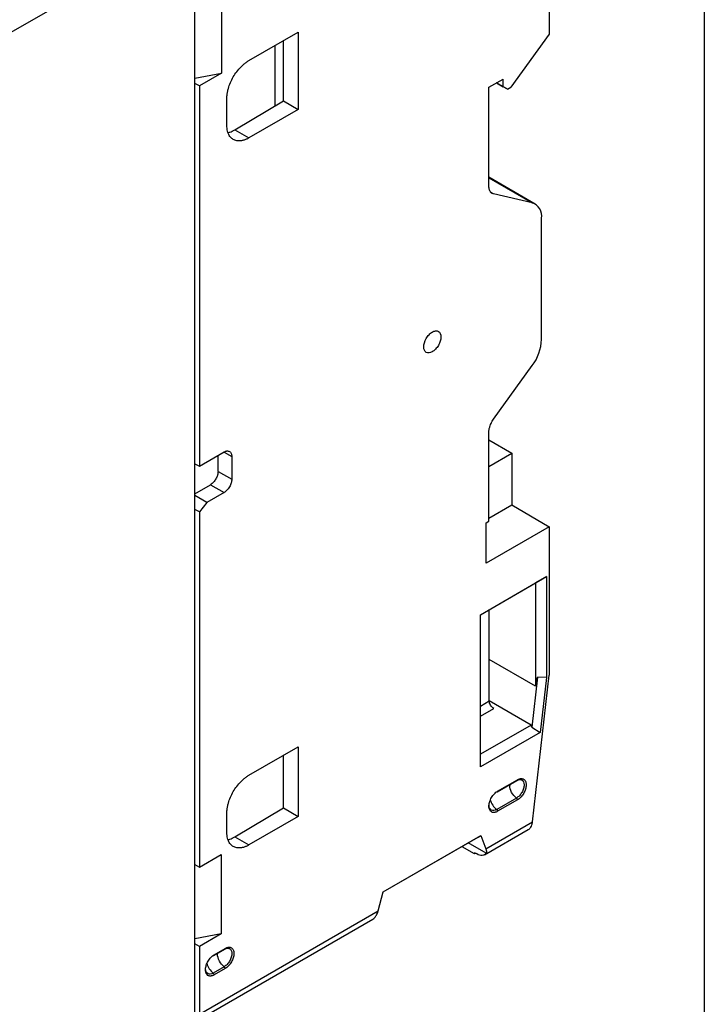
# Model space of a CAD drawing. Header units: inches. Extents: x 0.5 to 21.5, y 0.5 to 16.5.
# Tile 17 of 21: x 19.8 to 21.5, y 11.4 to 13.9. Entities that reach past the tile are written whole.
import ezdxf

# ---------------------------------------------------------------- set-up
doc = ezdxf.new("R2010")
doc.units = ezdxf.units.IN
doc.header["$LTSCALE"] = 2
doc.header["$MEASUREMENT"] = 0
doc.layers.add('TEXT', color=140, linetype='Continuous', lineweight=25)

msp = doc.modelspace()

# ---------------------------------------------------------------- linework, layer by layer
for p, q in [((21.1072, 14.6172), (21.1072, 13.8634)), ((20.2094, 14.1374), (19.7292, 13.8601)), ((20.2094, 11.3406), (20.2094, 14.1374)), ((20.2762, 13.9651), (20.2762, 13.7641)), ((20.3458, 13.7963), (20.4711, 13.8686)), ((20.4711, 13.8686), (20.4711, 13.6725)), ((21.1072, 13.8634), (21.0098, 13.7284)), ((20.412, 13.8345), (20.412, 13.6816)), ((20.4333, 13.6943), (20.4333, 13.8468)), ((20.2094, 13.7513), (20.2762, 13.7641)), ((20.2762, 13.7641), (20.2206, 13.732)), ((20.2206, 13.732), (20.2094, 13.7384)), ((20.2206, 13.732), (20.2206, 12.7679)), ((20.9541, 13.7284), (20.9903, 13.7493)), ((20.9541, 13.4776), (20.9541, 13.7284)), ((20.9736, 13.7396), (20.9903, 13.73)), ((21.0014, 13.7236), (20.9736, 13.7396)), ((20.9903, 13.73), (20.9903, 13.7493)), ((21.0014, 13.7236), (20.9903, 13.73)), ((21.0014, 13.7236), (21.0098, 13.7284)), ((20.2902, 13.6323), (20.2902, 13.6998)), ((20.3102, 13.6207), (20.4333, 13.6943)), ((20.4333, 13.6943), (20.4711, 13.6725)), ((20.4711, 13.6725), (20.3458, 13.6002)), ((20.3102, 13.6207), (20.3458, 13.6002)), ((21.0714, 13.4326), (20.9541, 13.5003)), ((20.9541, 13.4989), (21.064, 13.4355)), ((20.966, 13.4582), (20.9599, 13.4617)), ((21.064, 13.4355), (20.966, 13.4582)), ((21.0877, 13.0894), (21.0877, 13.3965)), ((20.966, 12.8872), (21.064, 13.023)), ((20.9541, 12.6289), (20.9541, 12.854)), ((20.9541, 12.8347), (21.0126, 12.8009)), ((20.2206, 12.7679), (20.2832, 12.8041)), ((20.2834, 12.8039), (20.3027, 12.7928)), ((20.2678, 12.755), (20.2678, 12.7952)), ((20.3027, 12.7928), (20.3027, 12.7349)), ((20.9541, 12.7672), (21.0126, 12.8009)), ((21.0126, 12.8009), (21.0126, 12.6701)), ((20.2094, 12.7743), (20.2206, 12.7679)), ((20.2678, 12.755), (20.3027, 12.7349)), ((20.2094, 12.6976), (20.2487, 12.7211)), ((20.2487, 12.7211), (20.2832, 12.7012)), ((20.2398, 12.6762), (20.2094, 12.6937)), ((20.2832, 12.7012), (20.2398, 12.6762)), ((20.2206, 12.6522), (20.2094, 12.6586)), ((20.2398, 12.6762), (20.2206, 12.6522)), ((20.9541, 12.6363), (21.0126, 12.6701)), ((21.0126, 12.6701), (21.1072, 12.6145)), ((20.2206, 12.6522), (20.2206, 11.7517)), ((20.9469, 12.6248), (20.9541, 12.6289)), ((20.9469, 12.5219), (20.9469, 12.6248)), ((21.1072, 12.6145), (20.9469, 12.5219)), ((21.1072, 12.6145), (21.1072, 12.2383)), ((20.933, 12.3917), (21.1, 12.4881)), ((21.1, 12.4881), (21.0722, 12.4721)), ((21.1, 12.4881), (21.1, 12.2324)), ((20.933, 12.3917), (21.0722, 12.4721)), ((21.0722, 12.4721), (21.0722, 12.2105)), ((20.9552, 12.1731), (20.9552, 12.4046)), ((20.933, 12.0059), (20.933, 12.3917)), ((21.0722, 12.2105), (20.9552, 12.278)), ((21.0777, 12.2333), (21.0633, 12.1069)), ((21.065, 11.8668), (21.1072, 12.2383)), ((21.0722, 12.2105), (21.0777, 12.2333)), ((21.1, 12.2324), (21.0777, 12.2333)), ((21.1, 12.2324), (21.0842, 12.0932)), ((20.933, 12.1602), (20.9552, 12.1731)), ((21.0609, 12.112), (20.9552, 12.173)), ((20.933, 12.1345), (20.9664, 12.1538)), ((21.0609, 12.112), (20.933, 12.0381)), ((21.0633, 12.1069), (21.0609, 12.112)), ((21.0633, 12.1069), (21.0842, 12.0932)), ((21.0842, 12.0932), (20.933, 12.0059)), ((20.3458, 11.9848), (20.4711, 12.0571)), ((20.4711, 12.0571), (20.4711, 11.8803)), ((20.4333, 11.9021), (20.4333, 12.0353)), ((20.9756, 11.9425), (21.0257, 11.9715)), ((20.9764, 11.9443), (21.0265, 11.9733)), ((21.0071, 11.9607), (21.007, 11.959)), ((21.0241, 11.9268), (20.9739, 11.8979)), ((21.0265, 11.9222), (20.9764, 11.8933)), ((20.2902, 11.8401), (20.2902, 11.8883)), ((20.3102, 11.8285), (20.4333, 11.9021)), ((20.4711, 11.8803), (20.3458, 11.808)), ((20.4333, 11.9021), (20.4711, 11.8803)), ((20.9463, 11.7982), (21.065, 11.8668)), ((20.6864, 11.6891), (20.9334, 11.8316)), ((20.9272, 11.828), (20.9334, 11.8316)), ((20.9334, 11.8316), (20.9463, 11.7982)), ((20.9432, 11.7831), (21.0541, 11.8471)), ((20.3102, 11.8285), (20.3458, 11.808)), ((20.6864, 11.6891), (20.9272, 11.828)), ((20.9476, 11.7872), (20.902, 11.8135)), ((20.2206, 11.7517), (20.2756, 11.7835)), ((20.2756, 11.7835), (20.2756, 11.5826)), ((20.8862, 11.8034), (20.8862, 11.8044)), ((20.9179, 11.7851), (20.8862, 11.8034)), ((20.9235, 11.7851), (20.9179, 11.7883)), ((20.9179, 11.7851), (20.9179, 11.7883)), ((20.9207, 11.7867), (20.9179, 11.7851)), ((20.2094, 11.7581), (20.2206, 11.7517)), ((20.6736, 11.6408), (20.6864, 11.6891)), ((20.2206, 11.3793), (20.6736, 11.6408)), ((20.2124, 11.3613), (20.6603, 11.6198)), ((20.2756, 11.5826), (20.2094, 11.5698)), ((20.2756, 11.5826), (20.2206, 11.5508)), ((20.2206, 11.5508), (20.2094, 11.5572)), ((20.2206, 11.5508), (20.2206, 11.3793)), ((20.2573, 11.5279), (20.2852, 11.544)), ((20.2581, 11.5297), (20.286, 11.5458)), ((20.2665, 11.5315), (20.2666, 11.5332)), ((20.2835, 11.4993), (20.2557, 11.4833)), ((20.286, 11.4947), (20.2581, 11.4787))]:
    msp.add_line(p, q)
for centre, radius, start, end in [((21.0522, 13.4016), 0.0359, 351.8706, 70.8446), ((20.9689, 13.0944), 0.1189, 323.0787, 357.5561), ((21.0245, 11.9731), 0.00197, 305.4665, 5.8456), ((20.9747, 11.944), 0.00167, 241.8784, 10.5366), ((21.001, 11.9332), 0.0445, 193.8803, 232.4682), ((21.0204, 11.9219), 0.00614, 2.8578, 52.9926), ((20.284, 11.5456), 0.00197, 305.4665, 5.8456), ((20.2825, 11.5183), 0.0441, 193.5794, 232.6154), ((20.2565, 11.5294), 0.00167, 241.8784, 10.5366), ((20.2799, 11.4944), 0.00614, 2.8578, 52.9926)]:
    msp.add_arc(centre, radius, start, end)
for points, knots in [([(20.2902, 13.6998), (20.2902, 13.7012), (20.2902, 13.7039), (20.2906, 13.7081), (20.2911, 13.7124), (20.2919, 13.7168), (20.2928, 13.7212), (20.2949, 13.7291), (20.299, 13.7405), (20.3062, 13.7549), (20.315, 13.7683), (20.3239, 13.7787), (20.3319, 13.7864), (20.3388, 13.7919), (20.3435, 13.7948), (20.3458, 13.7963)], [0, 0, 0, 0, 0.040276, 0.080243, 0.120058, 0.159883, 0.199877, 0.240199, 0.370043, 0.500057, 0.629901, 0.759916, 0.840121, 0.919721, 1, 1, 1, 1]), ([(20.3458, 13.6002), (20.3447, 13.5995), (20.3423, 13.5982), (20.3388, 13.5966), (20.3354, 13.5952), (20.332, 13.5942), (20.3286, 13.5933), (20.3229, 13.5924), (20.315, 13.5926), (20.3062, 13.5958), (20.299, 13.6018), (20.2944, 13.6094), (20.2918, 13.6172), (20.2904, 13.6244), (20.2902, 13.6297), (20.2902, 13.6323)], [0, 0, 0, 0, 0.040276, 0.080243, 0.120058, 0.159883, 0.199877, 0.240199, 0.370043, 0.500057, 0.629901, 0.759916, 0.840121, 0.919721, 1, 1, 1, 1]), ([(20.2936, 13.6141), (20.2951, 13.6143), (20.3004, 13.6152), (20.3061, 13.6184), (20.3102, 13.6207)], [0, 0, 0, 0, 0.266803, 1, 1, 1, 1]), ([(20.966, 13.4582), (20.9653, 13.4584), (20.9638, 13.4588), (20.9619, 13.4598), (20.9601, 13.461), (20.9586, 13.4627), (20.9569, 13.465), (20.9554, 13.4682), (20.9543, 13.4726), (20.9542, 13.4759), (20.9541, 13.4776)], [0, 0, 0, 0, 0.100882, 0.2004029, 0.2994954, 0.3991047, 0.5001612, 0.6673819, 0.8325362, 1, 1, 1, 1]), ([(20.789, 13.0705), (20.789, 13.0672), (20.7896, 13.0643), (20.7918, 13.0595), (20.7934, 13.0576), (20.7994, 13.0541), (20.8051, 13.0547), (20.8136, 13.0596), (20.8164, 13.0619), (20.8217, 13.0674), (20.8241, 13.0707), (20.8281, 13.0777), (20.8297, 13.0814), (20.8319, 13.0887), (20.8324, 13.0923), (20.8325, 13.1021), (20.8301, 13.1073), (20.8241, 13.1108), (20.8217, 13.1113), (20.8164, 13.1107), (20.8136, 13.1098), (20.8079, 13.1065), (20.8051, 13.1042), (20.7998, 13.0986), (20.7974, 13.0954), (20.7914, 13.085), (20.789, 13.0771), (20.789, 13.0705)], [0, 0, 0, 0, 0.0625, 0.0625, 0.125, 0.125, 0.25, 0.25, 0.3125, 0.3125, 0.375, 0.375, 0.4375, 0.4375, 0.5, 0.5, 0.625, 0.625, 0.6875, 0.6875, 0.75, 0.75, 0.8125, 0.8125, 0.875, 0.875, 1, 1, 1, 1]), ([(20.9541, 12.854), (20.9541, 12.855), (20.9542, 12.8571), (20.9546, 12.8604), (20.9552, 12.8637), (20.9561, 12.8672), (20.9575, 12.8714), (20.9595, 12.8764), (20.9624, 12.882), (20.9648, 12.8854), (20.966, 12.8872)], [0, 0, 0, 0, 0.100882, 0.200403, 0.299495, 0.399105, 0.500161, 0.667382, 0.832536, 1, 1, 1, 1]), ([(20.2832, 12.8041), (20.284, 12.8045), (20.2856, 12.8054), (20.2881, 12.8062), (20.2909, 12.8068), (20.294, 12.8067), (20.2971, 12.8056), (20.2996, 12.8035), (20.3014, 12.8005), (20.3025, 12.7969), (20.3026, 12.7942), (20.3027, 12.7928)], [0, 0, 0, 0, 0.080158, 0.159784, 0.240154, 0.36988, 0.500094, 0.629821, 0.760035, 0.879899, 1, 1, 1, 1]), ([(20.2678, 12.755), (20.2678, 12.7542), (20.2678, 12.7525), (20.2675, 12.7499), (20.267, 12.7473), (20.2661, 12.7441), (20.2646, 12.7402), (20.2623, 12.7358), (20.2596, 12.7315), (20.2565, 12.7274), (20.2528, 12.7238), (20.2501, 12.722), (20.2487, 12.7211)], [0, 0, 0, 0, 0.071997, 0.140758, 0.207028, 0.271638, 0.380797, 0.500182, 0.61912, 0.728732, 0.859144, 1, 1, 1, 1]), ([(20.3027, 12.7349), (20.3027, 12.734), (20.3026, 12.7321), (20.3021, 12.729), (20.3012, 12.7252), (20.2996, 12.7207), (20.2971, 12.7157), (20.294, 12.711), (20.2905, 12.7069), (20.2869, 12.7035), (20.2844, 12.702), (20.2832, 12.7012)], [0, 0, 0, 0, 0.080158, 0.159784, 0.240154, 0.36988, 0.500094, 0.629821, 0.760035, 0.879899, 1, 1, 1, 1]), ([(20.9664, 12.1538), (20.9634, 12.1555), (20.9605, 12.1585), (20.9564, 12.1657), (20.9552, 12.1697), (20.9552, 12.1731)], [0, 0, 0, 0, 0.5, 0.5, 1, 1, 1, 1]), ([(20.2902, 11.8883), (20.2902, 11.8897), (20.2902, 11.8924), (20.2906, 11.8966), (20.2911, 11.9009), (20.2919, 11.9053), (20.2928, 11.9097), (20.2949, 11.9176), (20.299, 11.929), (20.3062, 11.9434), (20.315, 11.9568), (20.3239, 11.9672), (20.3319, 11.9749), (20.3388, 11.9804), (20.3435, 11.9833), (20.3458, 11.9848)], [0, 0, 0, 0, 0.0402761, 0.0802426, 0.1200582, 0.159883, 0.1998773, 0.2401994, 0.3700431, 0.5000574, 0.6299012, 0.7599156, 0.8401208, 0.919721, 1, 1, 1, 1]), ([(21.0241, 11.9268), (21.0193, 11.9302), (21.015, 11.9354), (21.0087, 11.9472), (21.007, 11.9535), (21.007, 11.959)], [0, 0, 0, 0, 0.5, 0.5, 1, 1, 1, 1]), ([(21.0336, 11.9736), (21.035, 11.9735), (21.0387, 11.9732), (21.0423, 11.9684), (21.0439, 11.9606), (21.0424, 11.9509), (21.0381, 11.9411), (21.0316, 11.9322), (21.0266, 11.9286), (21.0241, 11.9268)], [0, 0, 0, 0, 0.099695, 0.249746, 0.399797, 0.549847, 0.699898, 0.849949, 1, 1, 1, 1]), ([(21.0257, 11.9715), (21.0278, 11.9725), (21.0319, 11.9744), (21.035, 11.9738), (21.0365, 11.9734)], [0, 0, 0, 0, 0.505648, 1, 1, 1, 1]), ([(21.0265, 11.9733), (21.0274, 11.9737), (21.0291, 11.9747), (21.0317, 11.9756), (21.0342, 11.9762), (21.0366, 11.9763), (21.0394, 11.976), (21.0424, 11.9749), (21.0459, 11.9719), (21.0485, 11.9661), (21.0488, 11.9571), (21.0463, 11.9468), (21.0422, 11.9383), (21.0379, 11.9323), (21.0343, 11.9282), (21.0305, 11.9247), (21.0278, 11.9231), (21.0265, 11.9222)], [0, 0, 0, 0, 0.038474, 0.076138, 0.113539, 0.151235, 0.189772, 0.253299, 0.317022, 0.430531, 0.544407, 0.657593, 0.771442, 0.828474, 0.885711, 0.942805, 1, 1, 1, 1]), ([(20.9764, 11.8933), (20.9755, 11.8928), (20.9739, 11.8919), (20.9714, 11.891), (20.969, 11.8904), (20.9663, 11.8902), (20.9633, 11.8905), (20.9595, 11.8922), (20.9559, 11.8962), (20.9539, 11.9037), (20.9546, 11.9129), (20.9573, 11.9214), (20.9608, 11.9281), (20.9641, 11.9331), (20.9679, 11.9377), (20.9721, 11.9416), (20.9749, 11.9434), (20.9764, 11.9443)], [0, 0, 0, 0, 0.036523, 0.072596, 0.108697, 0.145305, 0.200258, 0.255444, 0.364669, 0.473144, 0.582139, 0.691031, 0.751922, 0.813013, 0.875709, 0.937213, 1, 1, 1, 1]), ([(20.9603, 11.8965), (20.9586, 11.8979), (20.9555, 11.9005), (20.955, 11.906), (20.9547, 11.9086)], [0, 0, 0, 0, 0.515611, 1, 1, 1, 1]), ([(20.9764, 11.8933), (20.9764, 11.894), (20.9762, 11.8949), (20.9752, 11.8967), (20.9746, 11.8975), (20.9739, 11.8979)], [0, 0, 0, 0, 0.5, 0.5, 1, 1, 1, 1]), ([(21.054, 11.8471), (21.0541, 11.8471), (21.0567, 11.8482), (21.06, 11.8522), (21.0636, 11.859), (21.0645, 11.8641), (21.065, 11.8668)], [0, 0, 0, 0, 0.001915, 0.420088, 0.690023, 1, 1, 1, 1]), ([(20.3458, 11.808), (20.3447, 11.8073), (20.3423, 11.806), (20.3388, 11.8044), (20.3354, 11.803), (20.332, 11.8019), (20.3286, 11.8011), (20.3229, 11.8002), (20.315, 11.8003), (20.3062, 11.8036), (20.299, 11.8096), (20.2944, 11.8172), (20.2918, 11.825), (20.2904, 11.8322), (20.2902, 11.8375), (20.2902, 11.8401)], [0, 0, 0, 0, 0.040276, 0.080243, 0.120058, 0.159883, 0.199877, 0.240199, 0.370043, 0.500057, 0.629901, 0.759916, 0.840121, 0.919721, 1, 1, 1, 1]), ([(20.2936, 11.8219), (20.2951, 11.8221), (20.3004, 11.8229), (20.3061, 11.8262), (20.3102, 11.8285)], [0, 0, 0, 0, 0.266803, 1, 1, 1, 1]), ([(20.9476, 11.7872), (20.9452, 11.7838), (20.9416, 11.7817), (20.9332, 11.781), (20.9283, 11.7823), (20.9235, 11.7851)], [0, 0, 0, 0, 0.5, 0.5, 1, 1, 1, 1]), ([(20.9463, 11.7982), (20.9466, 11.7974), (20.9471, 11.7958), (20.9477, 11.7937), (20.948, 11.7919), (20.9481, 11.7904), (20.948, 11.7891), (20.9479, 11.7881), (20.9477, 11.7875), (20.9476, 11.7872)], [0, 0, 0, 0, 0.18373, 0.353833, 0.510309, 0.653159, 0.782388, 0.897999, 1, 1, 1, 1]), ([(20.6648, 11.624), (20.6655, 11.6248), (20.6671, 11.6267), (20.6694, 11.6303), (20.6718, 11.635), (20.6729, 11.6388), (20.6736, 11.6408)], [0, 0, 0, 0, 0.187474, 0.416629, 0.687474, 1, 1, 1, 1]), ([(20.6603, 11.6198), (20.6603, 11.6198), (20.6623, 11.6204), (20.6635, 11.6222), (20.6648, 11.624)], [0, 0, 0, 0, 0.000309, 1, 1, 1, 1]), ([(20.2835, 11.4993), (20.2789, 11.5027), (20.2745, 11.5079), (20.2683, 11.5197), (20.2665, 11.5261), (20.2665, 11.5315)], [0, 0, 0, 0, 0.5, 0.5, 1, 1, 1, 1]), ([(20.293, 11.5461), (20.2945, 11.546), (20.2982, 11.5457), (20.3018, 11.5409), (20.3034, 11.5331), (20.3019, 11.5235), (20.2976, 11.5136), (20.2911, 11.5047), (20.2861, 11.5011), (20.2835, 11.4993)], [0, 0, 0, 0, 0.099695, 0.249746, 0.399797, 0.549847, 0.699898, 0.849949, 1, 1, 1, 1]), ([(20.2852, 11.544), (20.2873, 11.545), (20.2913, 11.5469), (20.2945, 11.5463), (20.296, 11.5459)], [0, 0, 0, 0, 0.505648, 1, 1, 1, 1]), ([(20.286, 11.5458), (20.2869, 11.5462), (20.2886, 11.5472), (20.2912, 11.5481), (20.2937, 11.5487), (20.2961, 11.5489), (20.2989, 11.5485), (20.3019, 11.5474), (20.3053, 11.5444), (20.308, 11.5386), (20.3083, 11.5296), (20.3058, 11.5193), (20.3016, 11.5108), (20.2974, 11.5048), (20.2938, 11.5007), (20.2899, 11.4973), (20.2873, 11.4956), (20.286, 11.4947)], [0, 0, 0, 0, 0.038474, 0.076138, 0.113539, 0.151235, 0.189772, 0.253299, 0.317022, 0.430531, 0.544407, 0.657593, 0.771442, 0.828474, 0.885711, 0.942805, 1, 1, 1, 1]), ([(20.2581, 11.4787), (20.2573, 11.4782), (20.2556, 11.4773), (20.2531, 11.4764), (20.2507, 11.4758), (20.248, 11.4756), (20.2451, 11.4759), (20.2413, 11.4775), (20.2376, 11.4816), (20.2357, 11.489), (20.2364, 11.4983), (20.2391, 11.5067), (20.2425, 11.5135), (20.2459, 11.5185), (20.2497, 11.523), (20.2538, 11.5269), (20.2567, 11.5288), (20.2581, 11.5297)], [0, 0, 0, 0, 0.0365232, 0.0725962, 0.1086975, 0.1453047, 0.2002584, 0.255444, 0.3646692, 0.4731441, 0.5821392, 0.6910311, 0.7519222, 0.8130134, 0.8757086, 0.9372132, 1, 1, 1, 1]), ([(20.242, 11.4819), (20.2405, 11.4833), (20.2375, 11.4861), (20.2359, 11.4914), (20.2364, 11.4947), (20.2364, 11.4948)], [0, 0, 0, 0, 0.488939, 0.977878, 1, 1, 1, 1]), ([(20.2581, 11.4787), (20.2581, 11.4794), (20.2579, 11.4803), (20.257, 11.4821), (20.2563, 11.4828), (20.2557, 11.4833)], [0, 0, 0, 0, 0.5, 0.5, 1, 1, 1, 1])]:
    msp.add_open_spline(points, degree=3, knots=knots)
for points in [[(20.9739, 11.8979), (20.9689, 11.895), (20.9639, 11.8945), (20.9603, 11.8965)], [(20.2557, 11.4833), (20.2506, 11.4803), (20.2456, 11.4798), (20.242, 11.4819)]]:
    msp.add_open_spline(points, degree=3)
at = {"layer": 'TEXT'}
msp.add_line((21.5, 16.5), (21.5, 0.5), dxfattribs=at)

doc.saveas('drawing.dxf')
